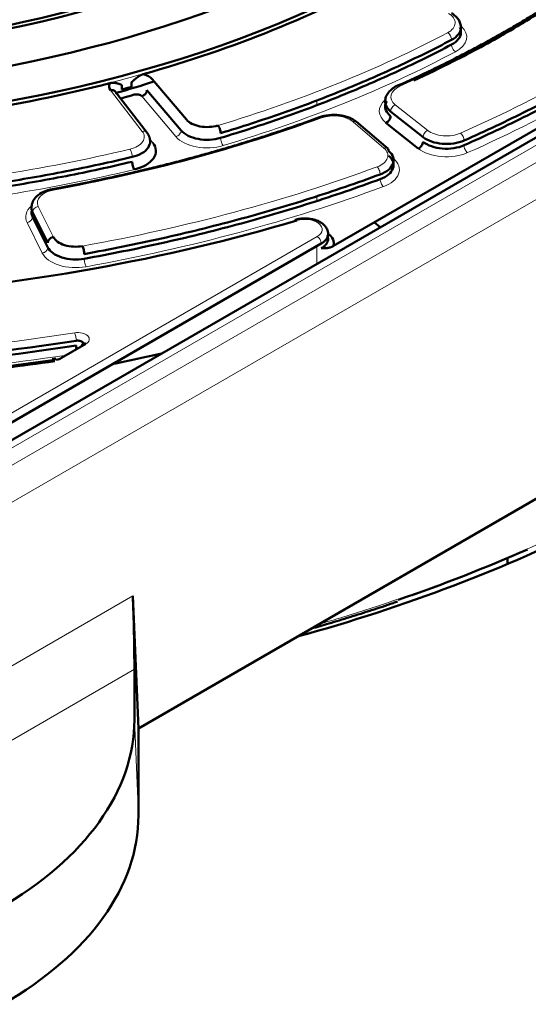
# Model space of a CAD drawing. Header units: millimetres. Extents: x 5 to 579, y 5 to 290.
# Tile 65 of 85: x 357 to 366, y 176 to 193. Entities that reach past the tile are written whole.
import ezdxf

# ---------------------------------------------------------------- set-up
doc = ezdxf.new("R2010")
doc.units = ezdxf.units.MM
doc.layers.add('1', color=7, linetype='Continuous', true_color=0xffffff)

msp = doc.modelspace()

# ---------------------------------------------------------------- linework, layer by layer
at = {"layer": '1', "color": 18, "linetype": 'Continuous', "lineweight": 50}
for p, q in [((381.47732, 199.87298), (353.54556, 183.74657)), ((362.56376, 189.09641), (371.66971, 194.35373)), ((359.4337, 191.9776), (360.02302, 191.28)), ((358.90686, 191.87819), (358.90686, 191.79654)), ((359.07851, 191.84275), (359.07851, 191.9244)), ((359.93314, 191.09139), (359.34382, 191.78899)), ((359.34483, 191.05151), (358.79548, 191.76388)), ((377.61085, 191.39897), (359.19627, 180.76731)), ((363.54838, 191.42035), (364.10694, 190.97648)), ((363.4989, 190.77786), (362.95589, 191.24266)), ((364.02604, 190.77925), (363.46748, 191.22312)), ((357.36982, 189.68052), (357.63176, 189.15312)), ((357.63176, 189.07147), (357.36982, 189.59887)), ((363.26722, 189.50255), (363.36935, 189.41834)), ((353.32815, 183.92753), (362.35163, 189.13723)), ((358.28999, 187.40462), (357.87112, 187.16278)), ((365.56394, 183.60605), (365.56394, 183.7095)), ((359.19627, 180.76731), (359.09947, 183.05386)), ((359.12643, 181.78622), (359.12643, 180.91593)), ((359.19627, 179.26623), (359.19627, 180.76731))]:
    msp.add_line(p, q, dxfattribs=at)
at = {"layer": '1', "color": 18, "linetype": 'Continuous', "lineweight": 13}
for p, q in [((353.74608, 183.72706), (381.6768, 199.85287)), ((354.00456, 183.57783), (381.93528, 199.70364)), ((354.28723, 183.09943), (382.21795, 199.22524)), ((359.26309, 191.0754), (358.71629, 191.78446)), ((359.25394, 191.68204), (359.84326, 190.98443)), ((362.27306, 191.53367), (362.27306, 191.6153)), ((363.62928, 191.53594), (364.18785, 191.09207)), ((363.43092, 190.78607), (362.89953, 191.24092)), ((359.4458, 190.87742), (359.38853, 190.95168)), ((362.27306, 189.884), (362.27306, 189.96563)), ((357.46595, 189.77808), (357.72788, 189.25068)), ((357.27369, 189.5013), (357.53563, 188.97391)), ((353.25744, 184.05), (362.28092, 189.25971)), ((362.27306, 188.78545), (362.27306, 189.09191)), ((354.36975, 180.32315), (359.09947, 183.05386)), ((354.93509, 179.36635), (359.12643, 181.78622)), ((359.12643, 180.91593), (359.19627, 179.26623))]:
    msp.add_line(p, q, dxfattribs=at)
at = {"layer": '1', "color": 18, "linetype": 'Continuous', "lineweight": 50}
for centre, major_axis, ratio, start_param, end_param in [((351.91394, 200.79413), (-16.70868, 0), 0.57735, 5.66713862, 8.6393798), ((351.91394, 200.91066), (-15.89931, 0), 0.57735, 5.74479487, 8.6393798), ((351.91394, 200.91066), (-14.75, 0), 0.57735, 0.78539816, 3.53021748), ((351.91394, 200.91066), (14.85, 0), 0.57735, 4.06193204, 5.48561347), ((351.91394, 200.74736), (-16.75, 0), 0.57735, 2.02605301, 2.33727012), ((359.16406, 191.90168), (0.3, 0), 0.57735, 0.45378561, 1.17832927), ((351.91394, 200.74736), (-16.75, 0), 0.57735, 1.67698716, 1.98820427), ((358.99036, 191.85491), (0.3, 0), 0.57735, 2.83592801, 3.56047167), ((351.91394, 199.68591), (15.4, 0), 0.57735, 5.17567572, 5.22505763), ((358.99036, 191.60996), (-0.1, 0), 0.57735, 5.14306768, 5.90100801), ((351.91394, 200.50241), (16.85, 0), 0.57735, 5.14306768, 5.1543749), ((359.16406, 191.65673), (-0.1, 0), 0.57735, 3.59537826, 5.1543749), ((360.38254, 191.38123), (-0.4, 0), 0.57735, 0.45378561, 2.05190774), ((358.89767, 190.73652), (0.6, 0), 0.57735, 5.1039422, 6.70206433), ((351.91394, 200.74736), (21.85, 0), 0.57735, 4.83958254, 5.18864836), ((358.11239, 189.31434), (-0.4, 0), 0.57735, 0.27925268, 1.87414773), ((362.06879, 189.13723), (0.5, 0), 0.57735, 6.14128825, 6.91679317), ((351.91394, 200.66571), (-23.7, 0), 0.57735, 1.69706947, 1.83584819), ((351.91394, 200.58406), (23.7, 0), 0.57735, 4.83866213, 4.97744085), ((351.91394, 198.46117), (20.9, 0), 0.57735, 5.04566076, 5.08868258), ((351.91394, 200.74736), (24.3, 0), 0.57735, 4.66547349, 4.95365157), ((357.7297, 187.24443), (0.2, 0), 0.57735, 4.95611248, 5.49778714), ((351.91394, 194.37868), (23.12, 0), 0.57735, 5.16083102, 5.42852763), ((351.91394, 194.37868), (22.97555, 0), 0.57735, 5.25006491, 5.36727539), ((359.09849, 182.42329), (-0.01952, 0.91243), 0.021909, 3.93902227, 5.47491201), ((351.12155, 180.91826), (-8.00488, 0.0035), 0.577059, 2.35695112, 3.14184465), ((351.1914, 179.26857), (-8.00488, 0.0035), 0.577059, 2.35695112, 3.14184465)]:
    msp.add_ellipse(centre, major_axis=major_axis, ratio=ratio, start_param=start_param, end_param=end_param, dxfattribs=at)
at = {"layer": '1', "color": 18, "linetype": 'Continuous', "lineweight": 13}
for centre, major_axis, start_param, end_param in [((351.91394, 200.91066), (-14.15, 0), 6.01659172, 8.6393798), ((351.91394, 200.74736), (19.4, 0), 5.36596272, 5.62961157), ((351.91394, 200.74736), (-21.15, 0), 2.22321358, 2.4891754), ((364.26177, 192.94947), (-0.4, 0), 2.31141539, 3.90953752), ((351.91394, 200.50241), (-21.35, 0), 2.22321358, 2.4891754), ((364.26177, 192.70452), (-0.6, 0), 2.31141539, 3.70797437), ((351.91394, 200.74736), (-18.7, 0), 2.05190774, 2.31141539), ((351.91394, 200.50241), (-18.9, 0), 2.05190774, 2.31141539), ((363.95289, 191.67168), (-0.4, 0), 5.36596272, 6.91150384), ((363.95289, 191.42673), (-0.6, 0), 5.6946317, 6.91150384), ((351.91394, 200.74736), (19.4, 0), 5.01689687, 5.28054572), ((362.56791, 191.11178), (-0.4, 0), 3.7350046, 5.28054572), ((364.51145, 191.22781), (-0.4, 0), 0.62831853, 2.22321358), ((358.89767, 190.98147), (-0.4, 0), 1.96234954, 3.56047167), ((360.38254, 191.13628), (-0.6, 0), 0.45378561, 2.05190774), ((351.91394, 200.74736), (-18.7, 0), 1.70284189, 1.96234954), ((363.09931, 190.65693), (-0.4, 0), 2.14010955, 3.7350046), ((364.51145, 190.98286), (-0.6, 0), 0.62831853, 2.22321358), ((363.09931, 190.41198), (-0.6, 0), 2.14010955, 3.7350046), ((351.91394, 200.50241), (-18.9, 0), 1.70284189, 1.96234954), ((351.91394, 200.74736), (-21.15, 0), 1.87414773, 2.14010955), ((351.91394, 200.50241), (-21.35, 0), 1.87414773, 2.14010955), ((357.85045, 189.84173), (-0.4, 0), 5.01689687, 6.56243799), ((357.85045, 189.59679), (-0.6, 0), 5.70809184, 6.56243799), ((362.06879, 189.38218), (0.3, 0), 5.49778714, 8.33024101), ((358.11239, 189.06939), (-0.6, 0), 0.27925268, 1.87414773), ((351.91394, 200.74736), (-23.6, 0), 1.69706947, 1.83584819), ((358.14857, 187.48627), (-0.2, 0), 2.35619449, 4.97744085), ((351.91394, 200.50241), (-23.8, 0), 1.69706947, 1.82745642), ((351.91394, 200.74736), (24.3, 0), 4.95365157, 4.95611248)]:
    msp.add_ellipse(centre, major_axis=major_axis, ratio=0.57735, start_param=start_param, end_param=end_param, dxfattribs=at)
at = {"layer": '1', "color": 18, "linetype": 'Continuous', "lineweight": 50}
for points, knots in [([(361.7945, 195.14633), (361.68235, 195.08158), (361.35126, 194.89686), (360.77615, 194.60647), (360.05466, 194.28759), (359.29777, 193.99616), (358.50883, 193.73356), (357.69121, 193.501), (356.84845, 193.29953), (355.9842, 193.1301), (355.10223, 192.99347), (354.20635, 192.89027), (353.30048, 192.82099), (352.38854, 192.78593), (351.47452, 192.78527), (350.5624, 192.819), (349.65615, 192.88698), (348.75973, 192.98889), (347.87704, 193.12427), (347.01193, 193.2925), (346.16817, 193.49279), (345.34942, 193.72423), (344.55924, 193.98575), (343.80107, 194.27612), (343.07818, 194.59401), (342.39367, 194.93791), (341.75047, 195.30624), (341.1513, 195.69727), (340.59866, 196.1092), (340.09481, 196.54011), (339.64178, 196.98807), (339.24129, 197.45111), (338.89485, 197.92729), (338.60372, 198.41473), (338.3689, 198.91164), (338.19163, 199.41626), (338.07164, 199.92689), (338.01392, 200.4416), (338.00565, 200.84417), (338.0326, 201.0741), (338.04093, 201.132)], [0, 0, 0, 0, 0.01420632, 0.04125764, 0.06831821, 0.09538535, 0.12245997, 0.1495422, 0.17663171, 0.20372778, 0.23082953, 0.25793593, 0.28504586, 0.31215818, 0.33927173, 0.3663853, 0.39349732, 0.42060658, 0.44771189, 0.47481205, 0.50190591, 0.52899239, 0.55607051, 0.5831395, 0.61019892, 0.63724883, 0.66429008, 0.69132462, 0.71835601, 0.74538804, 0.77242805, 0.79948679, 0.82657862, 0.85372126, 0.88093436, 0.90823622, 0.93563823, 0.96313818, 0.99071495, 1, 1, 1, 1]), ([(367.2557, 193.93528), (367.13867, 193.84705), (366.9323, 193.69622), (366.65668, 193.50516), (366.43843, 193.35944), (366.24477, 193.234), (366.04737, 193.10995), (365.8447, 192.98643), (365.62698, 192.85773), (365.39443, 192.72475), (365.1522, 192.59109), (364.91036, 192.46213), (364.61806, 192.31142), (364.20761, 192.10907), (363.87093, 191.95402), (363.66925, 191.86484)], [0, 0, 0, 0, 0.11359185, 0.19652606, 0.25415361, 0.31047829, 0.36824628, 0.42627925, 0.48431387, 0.55202258, 0.61930558, 0.68189783, 0.74612758, 0.85034702, 1, 1, 1, 1]), ([(366.6493, 193.46943), (366.57705, 193.42012), (366.22737, 193.18561), (365.57099, 192.78081), (364.73366, 192.32823), (364.17923, 192.06064), (363.94597, 191.95326)], [0, 0, 0, 0, 0.08890433, 0.42590252, 0.76290071, 1, 1, 1, 1]), ([(364.76177, 192.86786), (364.76167, 192.89193), (364.75437, 192.93866), (364.72197, 193.00612), (364.6702, 193.06602), (364.62559, 193.09913), (364.60083, 193.11408)], [0, 0, 0, 0, 0.25433211, 0.50714988, 0.75669029, 1, 1, 1, 1]), ([(364.59915, 192.65477), (364.64797, 192.68053), (364.72853, 192.74414), (364.76547, 192.83526), (364.76112, 192.88869), (364.75793, 192.90349)], [0, 0, 0, 0, 0.41872759, 0.83745518, 1, 1, 1, 1]), ([(364.74167, 192.86721), (364.75644, 192.83803), (364.77168, 192.76895), (364.72853, 192.66249), (364.64797, 192.59888), (364.59915, 192.57312)], [0, 0, 0, 0, 0.28323441, 0.6416172, 1, 1, 1, 1]), ([(359.07851, 191.9244), (359.08132, 191.92697), (359.08672, 191.93191), (359.09452, 191.93902), (359.10171, 191.94554), (359.10827, 191.95146), (359.11422, 191.95679), (359.11954, 191.96153), (359.12573, 191.96697), (359.13293, 191.97318), (359.14127, 191.98024), (359.14939, 191.98694), (359.15727, 191.99329), (359.16492, 191.99927), (359.17143, 192.00422), (359.17684, 192.00822), (359.18123, 192.01139), (359.18559, 192.01448), (359.18993, 192.01748), (359.19424, 192.0204), (359.19852, 192.02323), (359.20278, 192.02597), (359.20701, 192.02863), (359.21121, 192.0312), (359.21539, 192.03368), (359.21955, 192.03608), (359.22368, 192.03839), (359.22778, 192.04062), (359.23186, 192.04276), (359.23591, 192.04482), (359.23994, 192.04678), (359.24394, 192.04867), (359.24791, 192.05046), (359.25186, 192.05217), (359.25578, 192.05379), (359.25968, 192.05533), (359.26355, 192.05678), (359.2674, 192.05815), (359.27122, 192.05942), (359.27502, 192.06062), (359.27754, 192.06135), (359.2788, 192.06171)], [0, 0, 0, 0, 0.04612546, 0.08878076, 0.12796629, 0.16368259, 0.19593034, 0.22471047, 0.25002431, 0.29576854, 0.33986435, 0.38232249, 0.42315503, 0.4623755, 0.49999921, 0.52216879, 0.54406101, 0.56568009, 0.58703042, 0.60811653, 0.62894315, 0.64951519, 0.66983773, 0.68991605, 0.70975562, 0.72936211, 0.74874139, 0.76789955, 0.78684289, 0.80557791, 0.82411136, 0.84245019, 0.86060158, 0.87857293, 0.89637187, 0.91400626, 0.93148416, 0.94881388, 0.96600391, 0.98306298, 1, 1, 1, 1]), ([(358.70426, 191.90703), (358.70491, 191.9072), (358.70622, 191.90753), (358.70818, 191.908), (358.71014, 191.90845), (358.71211, 191.90888), (358.71409, 191.9093), (358.71608, 191.90969), (358.71807, 191.91007), (358.72007, 191.91042), (358.72207, 191.91076), (358.72408, 191.91108), (358.7261, 191.91138), (358.72812, 191.91167), (358.73015, 191.91193), (358.73219, 191.91217), (358.73423, 191.9124), (358.73629, 191.9126), (358.73834, 191.91279), (358.74041, 191.91296), (358.74248, 191.91311), (358.74455, 191.91324), (358.74663, 191.91335), (358.74872, 191.91345), (358.75082, 191.91352), (358.75292, 191.91358), (358.75503, 191.91361), (358.75715, 191.91363), (358.75927, 191.91363), (358.7614, 191.91361), (358.76353, 191.91357), (358.76567, 191.91352), (358.76782, 191.91344), (358.76998, 191.91334), (358.77214, 191.91323), (358.77431, 191.9131), (358.77648, 191.91295), (358.77866, 191.91278), (358.78085, 191.91259), (358.78304, 191.91238), (358.78524, 191.91215), (358.78745, 191.91191), (358.78966, 191.91164), (358.79188, 191.91136), (358.79411, 191.91106), (358.79634, 191.91074), (358.79858, 191.9104), (358.80082, 191.91004), (358.80307, 191.90966), (358.80533, 191.90926), (358.8076, 191.90885), (358.80987, 191.90841), (358.8152, 191.90736), (358.82374, 191.90546), (358.8356, 191.90242), (358.84796, 191.89886), (358.85926, 191.89529), (358.86997, 191.89164), (358.88058, 191.88787), (358.8931, 191.88331), (358.90206, 191.87998), (358.90686, 191.87819)], [0, 0, 0, 0, 0.0086189, 0.01726841, 0.02594973, 0.03466405, 0.04341255, 0.05219638, 0.0610167, 0.06987463, 0.07877129, 0.08770779, 0.09668521, 0.10570463, 0.11476711, 0.1238737, 0.13302541, 0.14222327, 0.15146828, 0.16076141, 0.17010364, 0.17949592, 0.18893918, 0.19843436, 0.20798235, 0.21758405, 0.22724034, 0.23695209, 0.24672013, 0.25654531, 0.26642844, 0.27637033, 0.28637177, 0.29643353, 0.30655639, 0.31674108, 0.32698834, 0.33729891, 0.34767347, 0.35811274, 0.36861739, 0.3791881, 0.38982552, 0.4005303, 0.41130307, 0.42214445, 0.43305506, 0.44403549, 0.45508632, 0.46620815, 0.47740152, 0.48866699, 0.50000511, 0.55700269, 0.61763349, 0.68194476, 0.74997606, 0.79651976, 0.85370203, 0.9215278, 1, 1, 1, 1]), ([(358.79553, 191.76381), (358.7945, 191.76516), (358.79341, 191.76645), (358.78893, 191.77129), (358.78512, 191.77446), (358.77666, 191.77984), (358.77202, 191.78206), (358.76208, 191.78544), (358.75678, 191.78661), (358.74573, 191.78786), (358.73998, 191.78794), (358.72825, 191.78701), (358.72227, 191.786), (358.71629, 191.78446)], [0, 0, 0, 0, 0.06496178, 0.06496178, 0.25196942, 0.25196942, 0.43897707, 0.43897707, 0.62598471, 0.62598471, 0.81299236, 0.81299236, 1, 1, 1, 1]), ([(359.34382, 191.78899), (359.34382, 191.78365), (359.34324, 191.77814), (359.34094, 191.76701), (359.33922, 191.76139), (359.33472, 191.75025), (359.33194, 191.74473), (359.3254, 191.734), (359.32165, 191.7288), (359.31333, 191.7189), (359.30876, 191.7142), (359.29898, 191.70551), (359.29377, 191.70151), (359.2829, 191.69436), (359.27724, 191.69121), (359.2657, 191.68587), (359.25982, 191.68369), (359.25394, 191.68204)], [0, 0, 0, 0, 0.125, 0.125, 0.25, 0.25, 0.375, 0.375, 0.5, 0.5, 0.625, 0.625, 0.75, 0.75, 0.875, 0.875, 1, 1, 1, 1]), ([(363.66925, 191.86484), (363.63674, 191.85028), (363.57778, 191.81645), (363.50763, 191.75031), (363.46307, 191.67274), (363.45306, 191.61831), (363.4529, 191.59)], [0, 0, 0, 0, 0.24241855, 0.49171535, 0.74485855, 1, 1, 1, 1]), ([(363.45974, 191.63766), (363.45915, 191.63564), (363.44866, 191.5969), (363.4551, 191.51921), (363.51076, 191.45024), (363.54838, 191.42035)], [0, 0, 0, 0, 0.02682319, 0.51341159, 1, 1, 1, 1]), ([(363.54838, 191.3387), (363.51076, 191.36859), (363.46211, 191.42888), (363.45119, 191.49424), (363.45346, 191.52202)], [0, 0, 0, 0, 0.57198012, 1, 1, 1, 1]), ([(362.31811, 191.31862), (362.15545, 191.25867), (361.87146, 191.15743), (361.49837, 191.03201), (361.2063, 190.93796), (360.94944, 190.85816), (360.68991, 190.7804), (360.42575, 190.70419), (360.14438, 190.6261), (359.84652, 190.54691), (359.53917, 190.469), (359.235, 190.39545), (358.87047, 190.31141), (358.36415, 190.20215), (357.95535, 190.12283), (357.71267, 190.07879)], [0, 0, 0, 0, 0.11360396, 0.19654502, 0.25417634, 0.31050392, 0.36827409, 0.42630844, 0.48434362, 0.55205197, 0.61933352, 0.68192348, 0.74614992, 0.85036198, 1, 1, 1, 1]), ([(362.96456, 191.23523), (362.927, 191.26649), (362.84054, 191.31695), (362.66649, 191.36062), (362.48014, 191.36223), (362.37087, 191.33749), (362.31811, 191.31862)], [0, 0, 0, 0, 0.25277297, 0.50376422, 0.7528722, 1, 1, 1, 1]), ([(359.08848, 190.633), (359.14962, 190.64757), (359.26301, 190.69143), (359.37338, 190.78891), (359.39821, 190.86476), (359.39766, 190.90218)], [0, 0, 0, 0, 0.33646668, 0.67293336, 1, 1, 1, 1]), ([(363.51383, 190.73671), (363.51383, 190.74733), (363.51014, 190.76422), (363.50064, 190.77638), (363.49588, 190.78045)], [0, 0, 0, 0, 0.58580163, 1, 1, 1, 1]), ([(357.71267, 190.07879), (357.65476, 190.06816), (357.55522, 190.03687), (357.43841, 189.96013), (357.36998, 189.8697), (357.35335, 189.80476), (357.35093, 189.7723)], [0, 0, 0, 0, 0.28748673, 0.55184233, 0.7901943, 1, 1, 1, 1]), ([(357.71255, 190.07877), (357.71455, 190.07917), (357.72017, 190.07759), (357.72662, 190.06921), (357.73052, 190.06205)], [0, 0, 0, 0, 0.3890798, 1, 1, 1, 1]), ([(357.35527, 189.80007), (357.35453, 189.79704), (357.34598, 189.75705), (357.35218, 189.71603), (357.36982, 189.68052)], [0, 0, 0, 0, 0.07599908, 1, 1, 1, 1]), ([(362.46879, 189.3007), (362.46839, 189.33004), (362.45824, 189.37771), (362.41556, 189.4455), (362.36092, 189.49352), (362.28916, 189.53292), (362.1913, 189.56495), (362.08127, 189.57625), (361.98008, 189.569), (361.9287, 189.55799), (361.90272, 189.5503)], [0, 0, 0, 0, 0.13965961, 0.24115689, 0.36722595, 0.46856346, 0.60832048, 0.78564171, 0.88831456, 1, 1, 1, 1]), ([(357.63176, 189.15312), (357.63176, 189.15846), (357.63238, 189.16391), (357.63483, 189.1748), (357.63667, 189.18024), (357.64148, 189.19091), (357.64446, 189.19614), (357.65145, 189.20619), (357.65546, 189.211), (357.66436, 189.22003), (357.66925, 189.22425), (357.67971, 189.23192), (357.68528, 189.23537), (357.69691, 189.24139), (357.70296, 189.24395), (357.7153, 189.24807), (357.72159, 189.24964), (357.72788, 189.25068)], [0, 0, 0, 0, 0.125, 0.125, 0.25, 0.25, 0.375, 0.375, 0.5, 0.5, 0.625, 0.625, 0.75, 0.75, 0.875, 0.875, 1, 1, 1, 1]), ([(362.35163, 189.13723), (362.3683, 189.14686), (362.39875, 189.16787), (362.44572, 189.2152), (362.46689, 189.26207), (362.46888, 189.296), (362.46877, 189.30265)], [0, 0, 0, 0, 0.22328597, 0.44657194, 0.89139564, 1, 1, 1, 1]), ([(362.4536, 189.28192), (362.46648, 189.25573), (362.47604, 189.20068), (362.44572, 189.13355), (362.39875, 189.08622), (362.3683, 189.06521), (362.35163, 189.05558)], [0, 0, 0, 0, 0.33270675, 0.66569901, 0.8328495, 1, 1, 1, 1]), ([(362.35163, 189.05558), (362.35464, 189.05558), (362.36041, 189.05558), (362.36867, 189.05558), (362.37617, 189.05561), (362.3829, 189.05567), (362.38886, 189.05578), (362.39403, 189.0559), (362.39842, 189.05603), (362.40376, 189.05621), (362.41024, 189.05646), (362.41807, 189.05687), (362.42569, 189.05737), (362.43309, 189.05796), (362.44028, 189.05865), (362.44724, 189.05943), (362.4579, 189.0608), (362.4722, 189.0631), (362.49014, 189.06697), (362.50667, 189.07154), (362.52178, 189.07666), (362.53573, 189.08222), (362.54734, 189.08759), (362.55555, 189.09184), (362.55936, 189.09392), (362.56112, 189.0949), (362.56203, 189.09542), (362.56284, 189.09588), (362.56342, 189.09622), (362.56368, 189.09637), (362.56374, 189.09641)], [0, 0, 0, 0, 0.04477396, 0.08570986, 0.12280127, 0.15603507, 0.18539413, 0.21085926, 0.23241083, 0.2500301, 0.28936842, 0.32749198, 0.36441007, 0.40012663, 0.43464092, 0.46794833, 0.50004106, 0.58675444, 0.6701096, 0.75002503, 0.81378043, 0.87513105, 0.93762087, 0.96883705, 0.98443957, 0.98833722, 0.99223989, 0.99653063, 0.99911821, 1, 1, 1, 1]), ([(358.12238, 187.46034), (358.12764, 187.46116), (358.13843, 187.46232), (358.16028, 187.46256), (358.18731, 187.45898), (358.21554, 187.44889), (358.23666, 187.43409), (358.24718, 187.41802), (358.24874, 187.40734), (358.24853, 187.403)], [0, 0, 0, 0, 0.08813566, 0.17627133, 0.35195161, 0.52763188, 0.70331216, 0.87899244, 1, 1, 1, 1]), ([(358.12879, 187.31155), (358.12695, 187.32207), (358.12362, 187.3459), (358.12238, 187.36807), (358.12238, 187.37869)], [0, 0, 0, 0, 0.45047397, 1, 1, 1, 1]), ([(357.77796, 187.13238), (357.77482, 187.13966), (357.76848, 187.15015), (357.76046, 187.1506), (357.75662, 187.14013), (357.75534, 187.13169), (357.75519, 187.1306)], [0, 0, 0, 0, 0.3183256, 0.63665121, 0.95497681, 1, 1, 1, 1]), ([(362.18083, 182.48957), (362.28063, 182.51827), (362.50325, 182.58343), (362.84937, 182.68841), (363.21907, 182.8078), (363.49641, 182.89485), (363.64214, 182.94976), (363.66691, 182.95923)], [0, 0, 0, 0, 0.1973793, 0.44183648, 0.69199802, 0.94742799, 1, 1, 1, 1])]:
    msp.add_open_spline(points, degree=3, knots=knots, dxfattribs=at)
at = {"layer": '1', "color": 18, "linetype": 'Continuous', "lineweight": 13}
for points in [[(335.16394, 200.75393), (335.16394, 200.43746), (335.2178, 199.80452), (335.45938, 198.86425), (335.85942, 197.94218), (336.41408, 197.04719), (337.11801, 196.1879), (337.96444, 195.37258), (338.9452, 194.60909), (340.05086, 193.90477), (341.27077, 193.26642), (342.59318, 192.70018), (344.00535, 192.21149), (345.49369, 191.80508), (347.04386, 191.48485), (348.64093, 191.25388), (350.26951, 191.1144), (351.91394, 191.06776), (353.55837, 191.1144), (355.18696, 191.25388), (356.78403, 191.48485), (358.3342, 191.80508), (359.82253, 192.21149), (361.23472, 192.70019), (362.55704, 193.26638), (363.37054, 193.69208), (363.75798, 193.91577)], [(364.59915, 192.65477), (364.59915, 192.66539), (364.59564, 192.68907), (364.58062, 192.7257), (364.55819, 192.75803), (364.54045, 192.77349), (364.53167, 192.77903)], [(364.59915, 192.57312), (364.59915, 192.5625), (364.60266, 192.53881), (364.61767, 192.50219), (364.6401, 192.46985), (364.65785, 192.4544), (364.66662, 192.44886)], [(363.54838, 191.42035), (363.54838, 191.43097), (363.55259, 191.45421), (363.57059, 191.4889), (363.59748, 191.51835), (363.61876, 191.53152), (363.62928, 191.53594)], [(364.18785, 191.09207), (364.17732, 191.08766), (364.15605, 191.07448), (364.12916, 191.04503), (364.11115, 191.01034), (364.10694, 190.9871), (364.10694, 190.97648)], [(359.93314, 191.09139), (359.93314, 191.08077), (359.92846, 191.05798), (359.90846, 191.02521), (359.87858, 190.99862), (359.85495, 190.98772), (359.84326, 190.98443)], [(360.61392, 190.96203), (360.61392, 190.95141), (360.61633, 190.92727), (360.62662, 190.88874), (360.64201, 190.85356), (360.65418, 190.83585), (360.66019, 190.8292)], [(364.81501, 190.91678), (364.81501, 190.9274), (364.81185, 190.95125), (364.79834, 190.9886), (364.77816, 191.02202), (364.76219, 191.03834), (364.7543, 191.0443)], [(359.08848, 190.633), (359.08848, 190.64362), (359.0865, 190.66786), (359.078, 190.70688), (359.06532, 190.74279), (359.05528, 190.76107), (359.05032, 190.76801)], [(364.81501, 190.83513), (364.81501, 190.82451), (364.81817, 190.80065), (364.83168, 190.7633), (364.85186, 190.72988), (364.86782, 190.71357), (364.87572, 190.7076)], [(363.36883, 190.33214), (363.36883, 190.34276), (363.36603, 190.36676), (363.35403, 190.40472), (363.33611, 190.43906), (363.32194, 190.45609), (363.31493, 190.46242)], [(363.36883, 190.25049), (363.36883, 190.23987), (363.37164, 190.21587), (363.38363, 190.17791), (363.40155, 190.14357), (363.41573, 190.12654), (363.42274, 190.12021)], [(357.36982, 189.68052), (357.36982, 189.69113), (357.37482, 189.71343), (357.39622, 189.74411), (357.42817, 189.76758), (357.45344, 189.77601), (357.46595, 189.77808)], [(361.93125, 189.53611), (361.92529, 189.54279), (361.91323, 189.55203), (361.89799, 189.55091), (361.88779, 189.53519), (361.8854, 189.51639), (361.8854, 189.50577)], [(358.26175, 188.87555), (358.26175, 188.86493), (358.2633, 188.84059), (358.26995, 188.80119), (358.27988, 188.7647), (358.28773, 188.74596), (358.29162, 188.7388)], [(358.12238, 187.46034), (358.12238, 187.47096), (358.12101, 187.49533), (358.11518, 187.53487), (358.10648, 187.57156), (358.09959, 187.59046), (358.09618, 187.59771)]]:
    msp.add_open_spline(points, degree=3, dxfattribs=at)
at = {"layer": '1', "color": 18, "linetype": 'Continuous', "lineweight": 50}
for points, degree in [([(364.81501, 190.91678), (365.18918, 191.08183), (365.91875, 191.42641), (366.95103, 191.98404), (367.91687, 192.58003), (368.51371, 193.00124), (368.79959, 193.21727)], 3), ([(368.79959, 193.13562), (368.51371, 192.91959), (367.91687, 192.49838), (366.95103, 191.90239), (365.91875, 191.34476), (365.18918, 191.00018), (364.81501, 190.83513)], 3), ([(360.61392, 191.04368), (360.97426, 191.15228), (361.68296, 191.38306), (362.70474, 191.76824), (363.68113, 192.19085), (364.29914, 192.49641), (364.59915, 192.65477)], 3), ([(364.59915, 192.57312), (364.29914, 192.41476), (363.68113, 192.1092), (362.70474, 191.68659), (361.68296, 191.30141), (360.97426, 191.07063), (360.61392, 190.96203)], 3), ([(358.90686, 191.79654), (358.96423, 191.81175), (359.02144, 191.82716), (359.07851, 191.84275)], 3), ([(363.4529, 191.50835), (363.45292, 191.5179), (363.45414, 191.52736), (363.45657, 191.53674)], 3), ([(363.46415, 191.55794), (363.46842, 191.56727), (363.47392, 191.57655), (363.48062, 191.5857)], 3), ([(363.468, 191.57879), (363.47104, 191.58577), (363.47454, 191.59269), (363.47848, 191.59952)], 3), ([(363.46748, 191.22312), (363.478, 191.22753), (363.49927, 191.2407), (363.52616, 191.27015), (363.54417, 191.30484), (363.54838, 191.32808), (363.54838, 191.3387)], 3), ([(360.56764, 191.17651), (360.57366, 191.16985), (360.58583, 191.15214), (360.60121, 191.11696), (360.61151, 191.07843), (360.61392, 191.0543), (360.61392, 191.04368)], 3), ([(359.39767, 190.90139), (359.39656, 190.98244), (359.34322, 191.05357)], 2), ([(360.61392, 190.96203), (360.55528, 190.94436), (360.42421, 190.9224), (360.22204, 190.93638), (360.045, 190.99445), (359.96214, 191.05706), (359.93314, 191.09139)], 3), ([(364.10694, 190.97648), (364.14575, 190.94565), (364.24594, 190.89239), (364.43726, 190.85289), (364.64016, 190.85915), (364.76255, 190.89364), (364.81501, 190.91678)], 3), ([(364.10694, 190.89483), (364.10694, 190.88422), (364.10273, 190.86098), (364.08473, 190.82629), (364.05784, 190.79684), (364.03656, 190.78366), (364.02604, 190.77925)], 3), ([(364.81501, 190.83513), (364.76255, 190.81199), (364.64016, 190.7775), (364.43726, 190.77124), (364.24594, 190.81074), (364.14575, 190.864), (364.10694, 190.89483)], 3), ([(354.38919, 189.90601), (354.79214, 189.93691), (355.59481, 190.01383), (356.78315, 190.17401), (357.95101, 190.37833), (358.71276, 190.54343), (359.08848, 190.633)], 3), ([(363.36883, 190.33214), (363.42444, 190.35268), (363.52243, 190.40729), (363.60201, 190.51523), (363.60316, 190.63254), (363.55074, 190.70511), (363.51383, 190.73671)], 3), ([(363.51383, 190.65506), (363.55074, 190.62346), (363.60316, 190.55089), (363.60201, 190.43358), (363.52243, 190.32564), (363.42444, 190.27103), (363.36883, 190.25049)], 3), ([(359.08848, 190.55135), (358.71276, 190.46178), (357.95101, 190.29669), (356.78315, 190.09236), (355.59481, 189.93218), (354.79214, 189.85526), (354.38919, 189.82436)], 3), ([(359.12665, 190.41633), (359.12168, 190.42327), (359.11165, 190.44155), (359.09896, 190.47746), (359.09047, 190.51648), (359.08848, 190.54073), (359.08848, 190.55135)], 3), ([(358.26175, 188.95719), (358.71113, 189.03841), (359.60083, 189.21814), (360.9012, 189.5383), (362.16185, 189.90763), (362.97222, 190.18559), (363.36883, 190.33214)], 3), ([(363.36883, 190.25049), (362.97222, 190.10394), (362.16185, 189.82598), (360.9012, 189.45665), (359.60083, 189.13649), (358.71113, 188.95676), (358.26175, 188.87555)], 3), ([(357.36982, 189.59887), (357.35405, 189.63062), (357.3478, 189.66427), (357.35156, 189.6975)], 3), ([(362.46835, 189.23174), (362.46897, 189.22747), (362.46912, 189.22324), (362.46879, 189.21905)], 3), ([(358.26175, 188.87555), (358.19875, 188.86416), (358.06331, 188.85592), (357.86894, 188.89011), (357.71255, 188.965), (357.64995, 189.03483), (357.63176, 189.07147)], 3), ([(358.23187, 189.09394), (358.23576, 189.08678), (358.24362, 189.06804), (358.25354, 189.03155), (358.26019, 188.99215), (358.26175, 188.96781), (358.26175, 188.95719)], 3), ([(358.21928, 187.3638), (358.21928, 187.37441), (358.22296, 187.39376), (358.2387, 187.41182), (358.2622, 187.41642), (358.2808, 187.40993), (358.28999, 187.40462)], 3), ([(358.24854, 187.40308), (358.25027, 187.41648), (358.23999, 187.40957)], 2), ([(357.75383, 187.10675), (357.17997, 187.02437), (356.02133, 186.88383), (354.26163, 186.74715), (352.48931, 186.68525), (351.30548, 186.69408), (350.71487, 186.71099)], 3), ([(357.76243, 187.14927), (357.70753, 187.14189)], 1)]:
    msp.add_open_spline(points, degree=degree, dxfattribs=at)
at = {"layer": '1', "color": 18, "linetype": 'Continuous', "lineweight": 13}
for points, knots in [([(363.66918, 191.86481), (363.67426, 191.86707), (363.68693, 191.86823), (363.70177, 191.86099), (363.70968, 191.85503)], [0, 0, 0, 0, 0.46118875, 1, 1, 1, 1]), ([(362.31794, 191.31856), (362.32217, 191.32016), (362.33304, 191.32041), (362.34568, 191.31277), (362.35268, 191.30644)], [0, 0, 0, 0, 0.44046162, 1, 1, 1, 1]), ([(362.96449, 191.2353), (362.96251, 191.23698), (362.96039, 191.2385), (362.95431, 191.24212), (362.9501, 191.24389), (362.94107, 191.24631), (362.93627, 191.24697), (362.92624, 191.24716), (362.92102, 191.24668), (362.91038, 191.24462), (362.90495, 191.24304), (362.89953, 191.24092)], [0, 0, 0, 0, 0.12768509, 0.12768509, 0.34576382, 0.34576382, 0.56384255, 0.56384255, 0.78192127, 0.78192127, 1, 1, 1, 1]), ([(359.34329, 191.05346), (359.33912, 191.05923), (359.32662, 191.07096), (359.29899, 191.08039), (359.27497, 191.07846), (359.26309, 191.0754)], [0, 0, 0, 0, 0.26713082, 0.63356541, 1, 1, 1, 1]), ([(363.49588, 190.78045), (363.49391, 190.78213), (363.48457, 190.78883), (363.4635, 190.79451), (363.4417, 190.79027), (363.43092, 190.78607)], [0, 0, 0, 0, 0.12775643, 0.56387821, 1, 1, 1, 1]), ([(357.36982, 189.59887), (357.36982, 189.59352), (357.3692, 189.58808), (357.36675, 189.57719), (357.36491, 189.57174), (357.3601, 189.56107), (357.35712, 189.55584), (357.35013, 189.5458), (357.34611, 189.54098), (357.33722, 189.53195), (357.33233, 189.52774), (357.32187, 189.52007), (357.31629, 189.51661), (357.30467, 189.5106), (357.29862, 189.50804), (357.28628, 189.50391), (357.27999, 189.50234), (357.27369, 189.5013)], [0, 0, 0, 0, 0.125, 0.125, 0.25, 0.25, 0.375, 0.375, 0.5, 0.5, 0.625, 0.625, 0.75, 0.75, 0.875, 0.875, 1, 1, 1, 1]), ([(362.35163, 189.13723), (362.35163, 189.14258), (362.35117, 189.14818), (362.34937, 189.15971), (362.34802, 189.16563), (362.34448, 189.17755), (362.34228, 189.18355), (362.33714, 189.1954), (362.33419, 189.20126), (362.32765, 189.21259), (362.32405, 189.21808), (362.31636, 189.22846), (362.31225, 189.23336), (362.3037, 189.24238), (362.29925, 189.24651), (362.29017, 189.25384), (362.28555, 189.25704), (362.28092, 189.25971)], [0, 0, 0, 0, 0.125, 0.125, 0.25, 0.25, 0.375, 0.375, 0.5, 0.5, 0.625, 0.625, 0.75, 0.75, 0.875, 0.875, 1, 1, 1, 1]), ([(357.53563, 188.97391), (357.54192, 188.97495), (357.54821, 188.97652), (357.56055, 188.98064), (357.5666, 188.9832), (357.57823, 188.98922), (357.5838, 188.99267), (357.59427, 189.00034), (357.59915, 189.00456), (357.60805, 189.01359), (357.61206, 189.0184), (357.61905, 189.02845), (357.62203, 189.03368), (357.62685, 189.04435), (357.62868, 189.04979), (357.63114, 189.06068), (357.63176, 189.06613), (357.63176, 189.07147)], [0, 0, 0, 0, 0.125, 0.125, 0.25, 0.25, 0.375, 0.375, 0.5, 0.5, 0.625, 0.625, 0.75, 0.75, 0.875, 0.875, 1, 1, 1, 1]), ([(367.23163, 184.49483), (367.00129, 184.3768), (366.18404, 183.9746), (364.70258, 183.34297), (363.27062, 182.85126), (362.47273, 182.61254), (362.35424, 182.57783)], [0, 0, 0, 0, 0.15616811, 0.54440454, 0.93264098, 1, 1, 1, 1])]:
    msp.add_open_spline(points, degree=3, knots=knots, dxfattribs=at)

doc.saveas('drawing.dxf')
